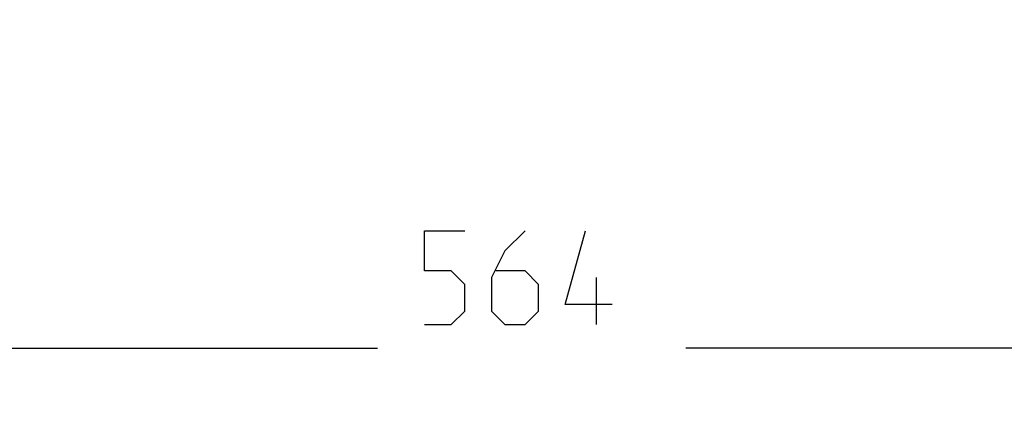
# Model space of a CAD drawing. Header units: millimetres. Extents: x 0 to 420, y 0 to 297.
# Tile 112 of 256: x 111 to 137, y 118 to 129. Entities that reach past the tile are written whole.
import ezdxf

# ---------------------------------------------------------------- set-up
doc = ezdxf.new("R2010")
doc.units = ezdxf.units.MM
doc.header["$LTSCALE"] = 23.1
doc.layers.get('0').update_dxf_attribs({"linetype": 'CONTINUOUS'})
doc.layers.add('DIM_PILOTEES', color=7, linetype='CONTINUOUS')
doc.styles.add('TEXTSTYLE_5', font='txt', dxfattribs={"width": 1.142857})
doc.dimstyles.new('DIMSTYLE_4', dxfattribs={"dimtxt": 2.5, "dimasz": 0.1875, "dimexe": 0.125, "dimexo": 0.0625, "dimgap": 1.25, "dimtad": 0, "dimtih": 1, "dimtoh": 1, "dimdsep": 46, "dimtxsty": 'TEXTSTYLE_5', "dimblk": '_FILLED', "dimblk1": '_FILLED', "dimblk2": '_FILLED', "dimcen": 0.09, "dimazin": 2, "dimtfac": 1, "dimtofl": 0, "dimtmove": 0, "dimatfit": 3, "dimldrblk": '_FILLED', "dimfxl": 1, "dimtolj": 1, "dimarcsym": 0})

# ---------------------------------------------------------------- blocks, each defined once
blk = doc.blocks.new('_FILLED')
at = {"color": 0, "linetype": 'BYBLOCK'}
blk.add_solid([(0, 0), (-1, 0.17), (-1, -0.17)], dxfattribs=at)
blk = doc.blocks.new('*D4')
at = {"layer": 'DIM_PILOTEES', "color": 2, "linetype": 'CONTINUOUS'}
for p, q in [((95.915, 146.386), (95.915, 120.278)), ((152.336, 146.386), (152.336, 120.278)), ((95.915, 120.403), (120.678, 120.403)), ((152.336, 120.403), (128.892, 120.403))]:
    blk.add_line(p, q, dxfattribs=at)
at = {"layer": 'DIM_PILOTEES', "color": 2, "linetype": 'CONTINUOUS', "xscale": 0.1875, "yscale": 0.1875, "zscale": 0.1875, "rotation": 180}
blk.add_blockref('_FILLED', (95.915, 120.403), dxfattribs=at)
at = {"layer": 'DIM_PILOTEES', "color": 2, "linetype": 'CONTINUOUS', "xscale": 0.1875, "yscale": 0.1875, "zscale": 0.1875}
blk.add_blockref('_FILLED', (152.336, 120.403), dxfattribs=at)
at = {"layer": 'DIM_PILOTEES', "color": 2, "linetype": 'CONTINUOUS', "insert": (124.785, 121.653), "char_height": 2.5, "width": 8.57143, "attachment_point": 2, "line_spacing_factor": 0.9, "style": 'TEXTSTYLE_5'}
blk.add_mtext('{\\ftxt;\\W0.0001;\\H0.0001;\\~}{\\ftxt;\\W2.2857142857;\\H2.5; }{\\ftxt;\\W0.0001;\\H0.0001;\\~}', dxfattribs=at)

msp = doc.modelspace()

# ---------------------------------------------------------------- linework, layer by layer
at = {"layer": 'DIM_PILOTEES', "color": 2, "linetype": 'CONTINUOUS'}
for p, q in [((121.928, 122.456), (121.928, 123.528)), ((121.928, 123.528), (122.999, 123.528)), ((124.606, 123.528), (124.071, 122.992)), ((125.678, 121.563), (126.213, 123.528)), ((124.071, 122.992), (123.713, 122.278)), ((122.642, 122.456), (121.928, 122.456)), ((122.999, 122.099), (122.642, 122.456)), ((123.713, 122.278), (123.713, 121.385)), ((124.606, 122.456), (123.832, 122.456)), ((124.963, 122.099), (124.606, 122.456)), ((126.511, 121.028), (126.511, 122.278)), ((122.999, 121.385), (122.999, 122.099)), ((124.963, 121.385), (124.963, 122.099)), ((126.928, 121.563), (125.678, 121.563)), ((122.642, 121.028), (122.999, 121.385)), ((123.713, 121.385), (124.071, 121.028)), ((124.606, 121.028), (124.963, 121.385)), ((121.928, 121.028), (122.642, 121.028)), ((124.071, 121.028), (124.606, 121.028))]:
    msp.add_line(p, q, dxfattribs=at)

# ---------------------------------------------------------------- dimensions: what is measured, and where the dimension line sits
dim = msp.add_linear_dim(base=(152.336, 120.403), p1=(95.915, 146.449), p2=(152.336, 146.449), text='{\\ftxt;\\W0.0001;\\H0.0001;\\~}{\\ftxt;\\W2.2857142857;\\H2.5; }{\\ftxt;\\W0.0001;\\H0.0001;\\~}', dimstyle='DIMSTYLE_4', dxfattribs=at)
dim.commit()
dim.dimension.update_dxf_attribs({"geometry": '*D4', "text_midpoint": (121.928, 119.153), "dimtype": 160})

doc.saveas('drawing.dxf')
